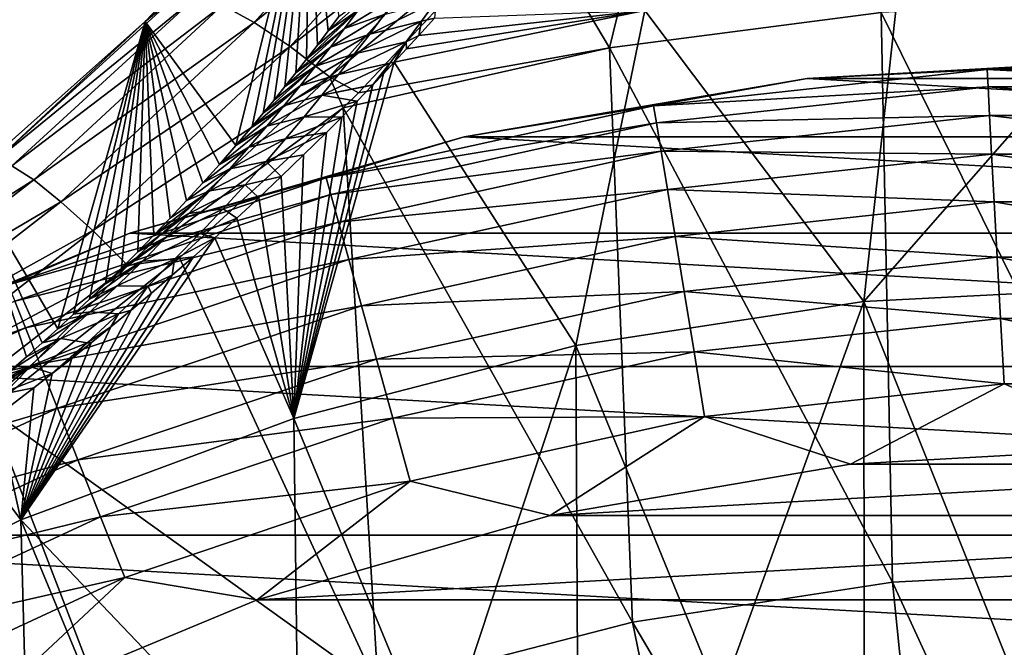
# Model space of a CAD drawing. Header units: metres. Extents: x -99 to 99, y -314 to 25.
# Tile 104 of 256: x -83.82 to -77.47, y 16.21 to 20.25. Entities that reach past the tile are written whole.
import ezdxf

# ---------------------------------------------------------------- set-up
doc = ezdxf.new("R2010")
doc.units = ezdxf.units.M
doc.layers.add('solid_K2442E1000C35', color=7, linetype='CONTINUOUS')

msp = doc.modelspace()

# ---------------------------------------------------------------- linework, layer by layer
at = {"layer": 'solid_K2442E1000C35'}
for points in [[(-79.475975, 22.276615, 104.464256), (-80.535851, 20.952528, 105.018394), (-80.013702, 20.071363, 105.459549)], [(-79.475975, 22.276615, 104.464256), (-80.013702, 20.071363, 105.459549), (-78.263466, 20.300144, 105.459549)], [(-82.305077, 20.236238, 104.90284), (-81.188835, 21.473434, 104.437187), (-82.507507, 20.346481, 104.604774)], [(-80.932838, 21.350891, 104.685028), (-81.188835, 21.473434, 104.437187), (-82.305077, 20.236238, 104.90284)], [(-83.006691, 20.241137, 103.595291), (-81.945198, 21.354382, 103.167686), (-82.422874, 19.442467, 74.635948)], [(-82.794281, 20.417583, 103.915161), (-81.945198, 21.354382, 103.167686), (-83.006691, 20.241137, 103.595291)], [(-81.945198, 21.354382, 103.167686), (-82.317162, 19.566319, 75.01265), (-82.422874, 19.442467, 74.635948)], [(-81.945198, 21.354382, 103.167686), (-82.246727, 19.650473, 75.274582), (-82.317162, 19.566319, 75.01265)], [(-82.072433, 20.080837, 105.155228), (-80.932838, 21.350891, 104.685028), (-82.305077, 20.236238, 104.90284)], [(-81.945198, 21.354382, 103.167686), (-82.176407, 19.735884, 75.546036), (-82.246727, 19.650473, 75.274582)], [(-81.945198, 21.354382, 103.167686), (-82.106239, 19.82255, 75.827415), (-82.176407, 19.735884, 75.546036)], [(-81.945198, 21.354382, 103.167686), (-82.036179, 19.9105, 76.117973), (-82.106239, 19.82255, 75.827415)], [(-80.654106, 21.187851, 104.879189), (-80.932838, 21.350891, 104.685028), (-82.072433, 20.080837, 105.155228)], [(-81.945198, 21.354382, 103.167686), (-81.966301, 19.999712, 76.418411), (-82.036179, 19.9105, 76.117973)], [(-81.945198, 21.354382, 103.167686), (-81.89669, 20.090158, 76.729614), (-81.966301, 19.999712, 76.418411)], [(-81.945198, 21.354382, 103.167686), (-81.827362, 20.181841, 77.051834), (-81.89669, 20.090158, 76.729614)], [(-81.945198, 21.354382, 103.167686), (-81.75827, 20.274796, 77.384315), (-81.827362, 20.181841, 77.051834)], [(-81.817825, 19.88579, 105.352982), (-80.654106, 21.187851, 104.879189), (-82.072433, 20.080837, 105.155228)], [(-81.817825, 19.88579, 105.352982), (-80.535851, 20.952528, 105.018394), (-80.654106, 21.187851, 104.879189)], [(-81.817825, 19.88579, 105.352982), (-81.632263, 19.781536, 105.432777), (-80.535851, 20.952528, 105.018394)], [(-80.535851, 20.952528, 105.018394), (-81.632263, 19.781536, 105.432777), (-80.013702, 20.071363, 105.459549)], [(-76.5, 20.575981, 74.414452), (-76.5, 18.534044, 67.748955), (-78.375061, 18.438951, 67.748955)], [(-78.14817, 20.509865, 74.414452), (-76.5, 20.575981, 74.414452), (-78.375061, 18.438951, 67.748955)], [(-78.14817, 20.509865, 74.414452), (-78.375061, 18.438951, 67.748955), (-79.785744, 20.311939, 74.414452)], [(-83.966728, 19.348017, 104.241905), (-82.794281, 20.417583, 103.915161), (-83.006691, 20.241137, 103.595291)], [(-82.672523, 20.407656, 104.271606), (-82.794281, 20.417583, 103.915161), (-83.966728, 19.348017, 104.241905)], [(-83.86602, 19.311483, 104.603149), (-82.672523, 20.407656, 104.271606), (-83.966728, 19.348017, 104.241905)], [(-82.507507, 20.346481, 104.604774), (-82.672523, 20.407656, 104.271606), (-83.86602, 19.311483, 104.603149)], [(-81.549919, 20.428978, 76.960709), (-81.827362, 20.181841, 77.051834), (-81.75827, 20.274796, 77.384315)], [(-81.63369, 20.313833, 76.56395), (-81.827362, 20.181841, 77.051834), (-81.549919, 20.428978, 76.960709)], [(-81.721161, 20.196226, 76.16877), (-81.377205, 20.408316, 76.168175), (-81.466461, 20.285872, 75.772156)], [(-81.721161, 20.196226, 76.16877), (-81.63369, 20.313833, 76.56395), (-81.377205, 20.408316, 76.168175)], [(-81.132164, 20.373549, 75.597252), (-81.55986, 20.160637, 75.377678), (-81.466461, 20.285872, 75.772156)], [(-81.226563, 20.243519, 75.198158), (-81.55986, 20.160637, 75.377678), (-81.132164, 20.373549, 75.597252)], [(-81.226563, 20.243519, 75.198158), (-81.132164, 20.373549, 75.597252), (-81.142326, 20.262995, 75.192078)], [(-76.5, 20.376596, 105.459549), (-78.263466, 20.300144, 105.459549), (-76.5, 16.716093, 106.922951)], [(-83.725235, 19.221312, 104.940826), (-82.507507, 20.346481, 104.604774), (-83.86602, 19.311483, 104.603149)], [(-82.305077, 20.236238, 104.90284), (-82.507507, 20.346481, 104.604774), (-83.725235, 19.221312, 104.940826)], [(-81.63369, 20.313833, 76.56395), (-81.966301, 19.999712, 76.418411), (-81.89669, 20.090158, 76.729614)], [(-81.721161, 20.196226, 76.16877), (-81.966301, 19.999712, 76.418411), (-81.63369, 20.313833, 76.56395)], [(-81.63369, 20.313833, 76.56395), (-81.89669, 20.090158, 76.729614), (-81.827362, 20.181841, 77.051834)], [(-79.785744, 20.311939, 74.414452), (-80.230873, 18.154652, 67.748955), (-81.401001, 19.979885, 74.40078)], [(-79.785744, 20.311939, 74.414452), (-81.401001, 19.979885, 74.40078), (-81.321945, 20.065329, 74.634743)], [(-79.785744, 20.311939, 74.414452), (-81.321945, 20.065329, 74.634743), (-81.242599, 20.151934, 74.876083)], [(-79.785744, 20.311939, 74.414452), (-81.242599, 20.151934, 74.876083), (-81.142326, 20.262995, 75.192078)], [(-79.785744, 20.311939, 74.414452), (-78.375061, 18.438951, 67.748955), (-80.230873, 18.154652, 67.748955)], [(-81.812569, 20.076063, 75.775307), (-81.466461, 20.285872, 75.772156), (-81.55986, 20.160637, 75.377678)], [(-81.812569, 20.076063, 75.775307), (-81.721161, 20.196226, 76.16877), (-81.466461, 20.285872, 75.772156)], [(-81.226563, 20.243519, 75.198158), (-81.142326, 20.262995, 75.192078), (-81.242599, 20.151934, 74.876083)], [(-78.263466, 20.300144, 105.459549), (-80.013702, 20.071363, 105.459549), (-78.191139, 16.630329, 106.922951)], [(-78.263466, 20.300144, 105.459549), (-78.191139, 16.630329, 106.922951), (-76.5, 16.716093, 106.922951)], [(-84.142761, 19.231487, 103.895187), (-83.006691, 20.241137, 103.595291), (-83.57003, 18.262859, 71.616295)], [(-83.966728, 19.348017, 104.241905), (-83.006691, 20.241137, 103.595291), (-84.142761, 19.231487, 103.895187)], [(-83.549362, 19.080706, 105.242943), (-82.305077, 20.236238, 104.90284), (-83.725235, 19.221312, 104.940826)], [(-83.006691, 20.241137, 103.595291), (-83.468376, 18.356716, 71.817688), (-83.57003, 18.262859, 71.616295)], [(-82.072433, 20.080837, 105.155228), (-82.305077, 20.236238, 104.90284), (-83.549362, 19.080706, 105.242943)], [(-83.006691, 20.241137, 103.595291), (-83.365967, 18.453161, 72.031654), (-83.468376, 18.356716, 71.817688)], [(-83.006691, 20.241137, 103.595291), (-83.262878, 18.552227, 72.25914), (-83.365967, 18.453161, 72.031654)], [(-83.006691, 20.241137, 103.595291), (-83.15921, 18.653946, 72.500992), (-83.262878, 18.552227, 72.25914)], [(-83.006691, 20.241137, 103.595291), (-83.054977, 18.758348, 72.756905), (-83.15921, 18.653946, 72.500992)], [(-83.006691, 20.241137, 103.595291), (-82.950317, 18.865456, 73.028519), (-83.054977, 18.758348, 72.756905)], [(-83.006691, 20.241137, 103.595291), (-82.845268, 18.975292, 73.315659), (-82.950317, 18.865456, 73.028519)], [(-83.006691, 20.241137, 103.595291), (-82.739906, 19.087891, 73.619102), (-82.845268, 18.975292, 73.315659)], [(-83.006691, 20.241137, 103.595291), (-82.634361, 19.203268, 73.940285), (-82.739906, 19.087891, 73.619102)], [(-83.006691, 20.241137, 103.595291), (-82.528625, 19.321459, 74.278595), (-82.634361, 19.203268, 73.940285)], [(-83.006691, 20.241137, 103.595291), (-82.422874, 19.442467, 74.635948), (-82.528625, 19.321459, 74.278595)], [(-81.721161, 20.196226, 76.16877), (-82.036179, 19.9105, 76.117973), (-81.966301, 19.999712, 76.418411)], [(-81.812569, 20.076063, 75.775307), (-82.036179, 19.9105, 76.117973), (-81.721161, 20.196226, 76.16877)], [(-81.226563, 20.243519, 75.198158), (-81.657722, 20.032461, 74.984917), (-81.55986, 20.160637, 75.377678)], [(-81.32563, 20.110298, 74.800545), (-81.657722, 20.032461, 74.984917), (-81.226563, 20.243519, 75.198158)], [(-81.32563, 20.110298, 74.800545), (-81.226563, 20.243519, 75.198158), (-81.242599, 20.151934, 74.876083)], [(-81.908142, 19.953236, 75.383705), (-81.55986, 20.160637, 75.377678), (-81.657722, 20.032461, 74.984917)], [(-81.908142, 19.953236, 75.383705), (-81.812569, 20.076063, 75.775307), (-81.55986, 20.160637, 75.377678)], [(-81.32563, 20.110298, 74.800545), (-81.242599, 20.151934, 74.876083), (-81.321945, 20.065329, 74.634743)], [(-83.34465, 18.894653, 105.498772), (-82.072433, 20.080837, 105.155228), (-83.549362, 19.080706, 105.242943)], [(-81.817825, 19.88579, 105.352982), (-82.072433, 20.080837, 105.155228), (-83.34465, 18.894653, 105.498772)], [(-81.812569, 20.076063, 75.775307), (-82.106239, 19.82255, 75.827415), (-82.036179, 19.9105, 76.117973)], [(-81.908142, 19.953236, 75.383705), (-82.106239, 19.82255, 75.827415), (-81.812569, 20.076063, 75.775307)], [(-81.32563, 20.110298, 74.800545), (-81.760414, 19.901171, 74.594032), (-81.657722, 20.032461, 74.984917)], [(-81.429756, 19.97369, 74.404572), (-81.760414, 19.901171, 74.594032), (-81.32563, 20.110298, 74.800545)], [(-80.013702, 20.071363, 105.459549), (-81.730179, 19.685183, 105.463318), (-79.864922, 16.373915, 106.922951)], [(-81.632263, 19.781536, 105.432777), (-81.730179, 19.685183, 105.463318), (-80.013702, 20.071363, 105.459549)], [(-81.429756, 19.97369, 74.404572), (-81.32563, 20.110298, 74.800545), (-81.401001, 19.979885, 74.40078)], [(-81.32563, 20.110298, 74.800545), (-81.321945, 20.065329, 74.634743), (-81.401001, 19.979885, 74.40078)], [(-80.013702, 20.071363, 105.459549), (-79.864922, 16.373915, 106.922951), (-78.191139, 16.630329, 106.922951)], [(-82.008224, 19.8276, 74.994171), (-81.657722, 20.032461, 74.984917), (-81.760414, 19.901171, 74.594032)], [(-82.008224, 19.8276, 74.994171), (-81.908142, 19.953236, 75.383705), (-81.657722, 20.032461, 74.984917)], [(-78.739609, 19.874203, -4), (-78.739288, 19.874245, -2.5), (-76.5, 20, -2.5)], [(-76.5, 20, -4), (-78.739609, 19.874203, -4), (-76.5, 20, -2.5)], [(-74.260391, 19.874203, -4), (-78.739609, 19.874203, -4), (-76.5, 20, -4)], [(-77.58075, 19.933271, -2.068888), (-76.5, 20, -2.5), (-78.739288, 19.874245, -2.5)], [(-75.41925, 19.933271, -2.068888), (-76.5, 20, -2.5), (-77.58075, 19.933271, -2.068888)], [(-81.908142, 19.953236, 75.383705), (-82.246727, 19.650473, 75.274582), (-82.176407, 19.735884, 75.546036)], [(-82.008224, 19.8276, 74.994171), (-82.246727, 19.650473, 75.274582), (-81.908142, 19.953236, 75.383705)], [(-81.908142, 19.953236, 75.383705), (-82.176407, 19.735884, 75.546036), (-82.106239, 19.82255, 75.827415)], [(-81.401001, 19.979885, 74.40078), (-80.230873, 18.154652, 67.748955), (-82.048409, 17.684059, 67.748955)], [(-81.471504, 19.904697, 74.198532), (-81.401001, 19.979885, 74.40078), (-82.048409, 17.684059, 67.748955)], [(-81.429756, 19.97369, 74.404572), (-81.539246, 19.833488, 74.010262), (-81.868294, 19.7666, 74.205215)], [(-81.429756, 19.97369, 74.404572), (-81.868294, 19.7666, 74.205215), (-81.760414, 19.901171, 74.594032)], [(-81.429756, 19.97369, 74.404572), (-81.471504, 19.904697, 74.198532), (-81.539246, 19.833488, 74.010262)], [(-81.429756, 19.97369, 74.404572), (-81.401001, 19.979885, 74.40078), (-81.471504, 19.904697, 74.198532)], [(-77.58075, 19.933271, -2.068888), (-78.739288, 19.874245, -2.5), (-79.729584, 19.699572, -2.068888)], [(-77.58075, 19.933271, -2.068888), (-79.729584, 19.699572, -2.068888), (-77.574661, 19.821014, -1.64741)], [(-77.58075, 19.933271, -2.068888), (-77.574661, 19.821014, -1.64741), (-75.425339, 19.821014, -1.64741)], [(-75.41925, 19.933271, -2.068888), (-77.58075, 19.933271, -2.068888), (-75.425339, 19.821014, -1.64741)], [(-83.118362, 18.669758, 105.699242), (-81.817825, 19.88579, 105.352982), (-83.34465, 18.894653, 105.498772)], [(-83.118362, 18.669758, 105.699242), (-81.730179, 19.685183, 105.463318), (-81.817825, 19.88579, 105.352982)], [(-82.113152, 19.699013, 74.606934), (-81.760414, 19.901171, 74.594032), (-81.868294, 19.7666, 74.205215)], [(-82.113152, 19.699013, 74.606934), (-82.008224, 19.8276, 74.994171), (-81.760414, 19.901171, 74.594032)], [(-81.539246, 19.833488, 74.010262), (-81.471504, 19.904697, 74.198532), (-82.048409, 17.684059, 67.748955)], [(-81.817825, 19.88579, 105.352982), (-81.730179, 19.685183, 105.463318), (-81.632263, 19.781536, 105.432777)], [(-80.950073, 19.498646, -4), (-80.950417, 19.498558, -2.5), (-78.739288, 19.874245, -2.5)], [(-79.729584, 19.699572, -2.068888), (-78.739288, 19.874245, -2.5), (-80.950417, 19.498558, -2.5)], [(-78.739609, 19.874203, -4), (-80.950073, 19.498646, -4), (-78.739288, 19.874245, -2.5)], [(-72.049927, 19.498646, -4), (-80.950073, 19.498646, -4), (-78.739609, 19.874203, -4)], [(-72.049927, 19.498646, -4), (-78.739609, 19.874203, -4), (-74.260391, 19.874203, -4)], [(-82.008224, 19.8276, 74.994171), (-82.317162, 19.566319, 75.01265), (-82.246727, 19.650473, 75.274582)], [(-82.113152, 19.699013, 74.606934), (-82.317162, 19.566319, 75.01265), (-82.008224, 19.8276, 74.994171)], [(-81.542007, 19.830603, 74.002693), (-81.539246, 19.833488, 74.010262), (-82.048409, 17.684059, 67.748955)], [(-81.641426, 19.727646, 73.736046), (-81.542007, 19.830603, 74.002693), (-82.048409, 17.684059, 67.748955)], [(-81.868294, 19.7666, 74.205215), (-81.539246, 19.833488, 74.010262), (-81.542007, 19.830603, 74.002693)], [(-81.868294, 19.7666, 74.205215), (-81.542007, 19.830603, 74.002693), (-81.641426, 19.727646, 73.736046)], [(-79.729584, 19.699572, -2.068888), (-79.711395, 19.588631, -1.64741), (-77.574661, 19.821014, -1.64741)], [(-77.574661, 19.821014, -1.64741), (-79.711395, 19.588631, -1.64741), (-77.564705, 19.637312, -1.25189)], [(-77.574661, 19.821014, -1.64741), (-77.564705, 19.637312, -1.25189), (-75.435295, 19.637312, -1.25189)], [(-75.425339, 19.821014, -1.64741), (-77.574661, 19.821014, -1.64741), (-75.435295, 19.637312, -1.25189)], [(-82.223267, 19.567322, 74.222214), (-81.868294, 19.7666, 74.205215), (-81.981789, 19.628546, 73.818687)], [(-82.223267, 19.567322, 74.222214), (-82.113152, 19.699013, 74.606934), (-81.868294, 19.7666, 74.205215)], [(-81.868294, 19.7666, 74.205215), (-81.641426, 19.727646, 73.736046), (-81.981789, 19.628546, 73.818687)], [(-83.118362, 18.669758, 105.699242), (-82.785851, 18.719818, 105.735352), (-81.730179, 19.685183, 105.463318)], [(-81.730179, 19.685183, 105.463318), (-82.785851, 18.719818, 105.735352), (-81.504181, 15.949481, 106.922951)], [(-82.113152, 19.699013, 74.606934), (-82.422874, 19.442467, 74.635948), (-82.317162, 19.566319, 75.01265)], [(-82.223267, 19.567322, 74.222214), (-82.422874, 19.442467, 74.635948), (-82.113152, 19.699013, 74.606934)], [(-81.740303, 19.626617, 73.480255), (-81.641426, 19.727646, 73.736046), (-82.048409, 17.684059, 67.748955)], [(-81.981789, 19.628546, 73.818687), (-81.641426, 19.727646, 73.736046), (-81.740303, 19.626617, 73.480255)], [(-79.729584, 19.699572, -2.068888), (-80.950417, 19.498558, -2.5), (-81.840546, 19.234913, -2.068888)], [(-79.729584, 19.699572, -2.068888), (-81.840546, 19.234913, -2.068888), (-79.711395, 19.588631, -1.64741)], [(-81.730179, 19.685183, 105.463318), (-81.504181, 15.949481, 106.922951), (-79.864922, 16.373915, 106.922951)], [(-82.33902, 19.432337, 73.840317), (-81.981789, 19.628546, 73.818687), (-82.101456, 19.486744, 73.434746)], [(-82.33902, 19.432337, 73.840317), (-82.223267, 19.567322, 74.222214), (-81.981789, 19.628546, 73.818687)], [(-81.981789, 19.628546, 73.818687), (-81.740303, 19.626617, 73.480255), (-82.101456, 19.486744, 73.434746)], [(-82.101456, 19.486744, 73.434746), (-81.740303, 19.626617, 73.480255), (-81.838623, 19.52755, 73.235153)], [(-81.838623, 19.52755, 73.235153), (-81.740303, 19.626617, 73.480255), (-82.048409, 17.684059, 67.748955)], [(-79.711395, 19.588631, -1.64741), (-79.681633, 19.407082, -1.25189), (-77.564705, 19.637312, -1.25189)], [(-77.564705, 19.637312, -1.25189), (-79.681633, 19.407082, -1.25189), (-77.55117, 19.387756, -0.894368)], [(-77.564705, 19.637312, -1.25189), (-77.55117, 19.387756, -0.894368), (-75.44883, 19.387756, -0.894368)], [(-75.435295, 19.637312, -1.25189), (-77.564705, 19.637312, -1.25189), (-75.44883, 19.387756, -0.894368)], [(-82.223267, 19.567322, 74.222214), (-82.528625, 19.321459, 74.278595), (-82.422874, 19.442467, 74.635948)], [(-82.33902, 19.432337, 73.840317), (-82.528625, 19.321459, 74.278595), (-82.223267, 19.567322, 74.222214)], [(-81.840546, 19.234913, -2.068888), (-81.810471, 19.126589, -1.64741), (-79.711395, 19.588631, -1.64741)], [(-79.711395, 19.588631, -1.64741), (-81.810471, 19.126589, -1.64741), (-79.681633, 19.407082, -1.25189)], [(-80.950073, 19.498646, -4), (-83.106071, 18.87748, -4), (-80.950417, 19.498558, -2.5)], [(-69.893929, 18.87748, -4), (-83.106071, 18.87748, -4), (-80.950073, 19.498646, -4)], [(-83.106071, 18.87748, -4), (-83.105583, 18.877666, -2.5), (-80.950417, 19.498558, -2.5)], [(-81.840546, 19.234913, -2.068888), (-80.950417, 19.498558, -2.5), (-83.105583, 18.877666, -2.5)], [(-82.460945, 19.293825, 73.461624), (-82.101456, 19.486744, 73.434746), (-82.227882, 19.340921, 73.053711)], [(-82.460945, 19.293825, 73.461624), (-82.33902, 19.432337, 73.840317), (-82.101456, 19.486744, 73.434746)], [(-82.227882, 19.340921, 73.053711), (-81.838623, 19.52755, 73.235153), (-81.985512, 19.382919, 72.888306)], [(-82.101456, 19.486744, 73.434746), (-81.838623, 19.52755, 73.235153), (-82.227882, 19.340921, 73.053711)], [(-81.985512, 19.382919, 72.888306), (-81.838623, 19.52755, 73.235153), (-82.048409, 17.684059, 67.748955)], [(-69.893929, 18.87748, -4), (-80.950073, 19.498646, -4), (-72.049927, 19.498646, -4)], [(-82.33902, 19.432337, 73.840317), (-82.634361, 19.203268, 73.940285), (-82.528625, 19.321459, 74.278595)], [(-82.460945, 19.293825, 73.461624), (-82.634361, 19.203268, 73.940285), (-82.33902, 19.432337, 73.840317)], [(-82.227882, 19.340921, 73.053711), (-81.985512, 19.382919, 72.888306), (-82.130836, 19.24263, 72.563438)], [(-82.130836, 19.24263, 72.563438), (-81.985512, 19.382919, 72.888306), (-82.048409, 17.684059, 67.748955)], [(-81.810471, 19.126589, -1.64741), (-81.761253, 18.949322, -1.25189), (-79.681633, 19.407082, -1.25189)], [(-79.681633, 19.407082, -1.25189), (-81.761253, 18.949322, -1.25189), (-79.641197, 19.160454, -0.894368)], [(-79.681633, 19.407082, -1.25189), (-79.641197, 19.160454, -0.894368), (-77.55117, 19.387756, -0.894368)], [(-77.55117, 19.387756, -0.894368), (-79.641197, 19.160454, -0.894368), (-77.534485, 19.079948, -0.585731)], [(-77.55117, 19.387756, -0.894368), (-77.534485, 19.079948, -0.585731), (-75.465515, 19.079948, -0.585731)], [(-75.44883, 19.387756, -0.894368), (-77.55117, 19.387756, -0.894368), (-75.465515, 19.079948, -0.585731)], [(-83.725235, 19.221312, 104.940826), (-83.86602, 19.311483, 104.603149), (-85.166687, 18.3111, 104.805054)], [(-82.460945, 19.293825, 73.461624), (-82.739906, 19.087891, 73.619102), (-82.634361, 19.203268, 73.940285)], [(-82.589577, 19.151564, 73.086533), (-82.739906, 19.087891, 73.619102), (-82.460945, 19.293825, 73.461624)], [(-82.589577, 19.151564, 73.086533), (-82.227882, 19.340921, 73.053711), (-82.361725, 19.190783, 72.675941)], [(-82.589577, 19.151564, 73.086533), (-82.460945, 19.293825, 73.461624), (-82.227882, 19.340921, 73.053711)], [(-82.227882, 19.340921, 73.053711), (-82.130836, 19.24263, 72.563438), (-82.361725, 19.190783, 72.675941)], [(-84.142761, 19.231487, 103.895187), (-83.770874, 18.082794, 71.250984), (-83.869919, 17.996519, 71.085739)], [(-84.142761, 19.231487, 103.895187), (-83.670898, 18.171558, 71.427841), (-83.770874, 18.082794, 71.250984)], [(-84.142761, 19.231487, 103.895187), (-83.57003, 18.262859, 71.616295), (-83.670898, 18.171558, 71.427841)], [(-81.840546, 19.234913, -2.068888), (-83.105583, 18.877666, -2.5), (-83.888901, 18.544743, -2.068888)], [(-81.840546, 19.234913, -2.068888), (-83.888901, 18.544743, -2.068888), (-81.810471, 19.126589, -1.64741)], [(-82.361725, 19.190783, 72.675941), (-82.130836, 19.24263, 72.563438), (-82.27478, 19.106819, 72.260338)], [(-82.27478, 19.106819, 72.260338), (-82.130836, 19.24263, 72.563438), (-82.048409, 17.684059, 67.748955)], [(-85.054596, 18.195013, 105.145538), (-83.725235, 19.221312, 104.940826), (-85.166687, 18.3111, 104.805054)], [(-83.549362, 19.080706, 105.242943), (-83.725235, 19.221312, 104.940826), (-85.054596, 18.195013, 105.145538)], [(-82.725586, 19.00527, 72.715546), (-82.361725, 19.190783, 72.675941), (-82.50386, 19.03591, 72.301987)], [(-82.725586, 19.00527, 72.715546), (-82.589577, 19.151564, 73.086533), (-82.361725, 19.190783, 72.675941)], [(-82.361725, 19.190783, 72.675941), (-82.27478, 19.106819, 72.260338), (-82.50386, 19.03591, 72.301987)], [(-83.888901, 18.544743, -2.068888), (-83.84729, 18.440304, -1.64741), (-81.810471, 19.126589, -1.64741)], [(-81.810471, 19.126589, -1.64741), (-83.84729, 18.440304, -1.64741), (-81.761253, 18.949322, -1.25189)], [(-82.589577, 19.151564, 73.086533), (-82.950317, 18.865456, 73.028519), (-82.845268, 18.975292, 73.315659)], [(-82.725586, 19.00527, 72.715546), (-82.950317, 18.865456, 73.028519), (-82.589577, 19.151564, 73.086533)], [(-82.589577, 19.151564, 73.086533), (-82.845268, 18.975292, 73.315659), (-82.739906, 19.087891, 73.619102)], [(-82.50386, 19.03591, 72.301987), (-82.27478, 19.106819, 72.260338), (-82.417137, 18.975447, 71.977943)], [(-82.417137, 18.975447, 71.977943), (-82.27478, 19.106819, 72.260338), (-82.048409, 17.684059, 67.748955)], [(-81.761253, 18.949322, -1.25189), (-81.694389, 18.708511, -0.894368), (-79.641197, 19.160454, -0.894368)], [(-79.641197, 19.160454, -0.894368), (-81.694389, 18.708511, -0.894368), (-79.591324, 18.856253, -0.585731)], [(-79.641197, 19.160454, -0.894368), (-79.591324, 18.856253, -0.585731), (-77.534485, 19.079948, -0.585731)], [(-84.909676, 18.027191, 105.450188), (-83.549362, 19.080706, 105.242943), (-85.054596, 18.195013, 105.145538)], [(-83.34465, 18.894653, 105.498772), (-83.549362, 19.080706, 105.242943), (-84.909676, 18.027191, 105.450188)], [(-77.534485, 19.079948, -0.585731), (-79.591324, 18.856253, -0.585731), (-77.515144, 18.723255, -0.335373)], [(-77.534485, 19.079948, -0.585731), (-77.515144, 18.723255, -0.335373), (-75.484856, 18.723255, -0.335373)], [(-75.465515, 19.079948, -0.585731), (-77.534485, 19.079948, -0.585731), (-75.484856, 18.723255, -0.335373)], [(-82.725586, 19.00527, 72.715546), (-83.054977, 18.758348, 72.756905), (-82.950317, 18.865456, 73.028519)], [(-82.869804, 18.854593, 72.349365), (-83.054977, 18.758348, 72.756905), (-82.725586, 19.00527, 72.715546)], [(-82.869804, 18.854593, 72.349365), (-82.50386, 19.03591, 72.301987), (-82.655266, 18.875864, 71.932434)], [(-82.869804, 18.854593, 72.349365), (-82.725586, 19.00527, 72.715546), (-82.50386, 19.03591, 72.301987)], [(-82.50386, 19.03591, 72.301987), (-82.417137, 18.975447, 71.977943), (-82.655266, 18.875864, 71.932434)], [(-82.655266, 18.875864, 71.932434), (-82.417137, 18.975447, 71.977943), (-82.55735, 18.848282, 71.714226)], [(-82.55735, 18.848282, 71.714226), (-82.417137, 18.975447, 71.977943), (-82.048409, 17.684059, 67.748955)], [(-83.84729, 18.440304, -1.64741), (-83.77919, 18.2694, -1.25189), (-81.761253, 18.949322, -1.25189)], [(-81.761253, 18.949322, -1.25189), (-83.77919, 18.2694, -1.25189), (-81.694389, 18.708511, -0.894368)], [(-85.177193, 18.019594, -4), (-85.177673, 18.019377, -2.5), (-83.105583, 18.877666, -2.5)], [(-83.888901, 18.544743, -2.068888), (-83.105583, 18.877666, -2.5), (-85.177673, 18.019377, -2.5)], [(-83.106071, 18.87748, -4), (-85.177193, 18.019594, -4), (-83.105583, 18.877666, -2.5)], [(-67.822807, 18.019594, -4), (-85.177193, 18.019594, -4), (-83.106071, 18.87748, -4)], [(-84.737068, 17.813589, 105.708168), (-83.34465, 18.894653, 105.498772), (-84.909676, 18.027191, 105.450188)], [(-83.118362, 18.669758, 105.699242), (-83.34465, 18.894653, 105.498772), (-84.737068, 17.813589, 105.708168)], [(-82.55735, 18.848282, 71.714226), (-82.048409, 17.684059, 67.748955), (-83.809006, 17.032003, 67.748955)], [(-82.695816, 18.725569, 71.469704), (-82.55735, 18.848282, 71.714226), (-83.809006, 17.032003, 67.748955)], [(-82.869804, 18.854593, 72.349365), (-83.15921, 18.653946, 72.500992), (-83.054977, 18.758348, 72.756905)], [(-83.023109, 18.699181, 71.988693), (-83.15921, 18.653946, 72.500992), (-82.869804, 18.854593, 72.349365)], [(-67.822807, 18.019594, -4), (-83.106071, 18.87748, -4), (-69.893929, 18.87748, -4)], [(-83.023109, 18.699181, 71.988693), (-82.655266, 18.875864, 71.932434), (-82.817047, 18.710159, 71.567986)], [(-83.023109, 18.699181, 71.988693), (-82.869804, 18.854593, 72.349365), (-82.655266, 18.875864, 71.932434)], [(-82.655266, 18.875864, 71.932434), (-82.55735, 18.848282, 71.714226), (-82.817047, 18.710159, 71.567986)], [(-82.817047, 18.710159, 71.567986), (-82.55735, 18.848282, 71.714226), (-82.695816, 18.725569, 71.469704)], [(-81.694389, 18.708511, -0.894368), (-81.611923, 18.411486, -0.585731), (-79.591324, 18.856253, -0.585731)], [(-79.591324, 18.856253, -0.585731), (-81.611923, 18.411486, -0.585731), (-79.533531, 18.503742, -0.335373)], [(-79.591324, 18.856253, -0.585731), (-79.533531, 18.503742, -0.335373), (-77.515144, 18.723255, -0.335373)], [(-82.832001, 18.606869, 71.241829), (-82.695816, 18.725569, 71.469704), (-83.809006, 17.032003, 67.748955)], [(-82.817047, 18.710159, 71.567986), (-82.695816, 18.725569, 71.469704), (-82.832001, 18.606869, 71.241829)], [(-77.515144, 18.723255, -0.335373), (-79.533531, 18.503742, -0.335373), (-77.493744, 18.328541, -0.150918)], [(-77.515144, 18.723255, -0.335373), (-77.493744, 18.328541, -0.150918), (-75.506256, 18.328541, -0.150918)], [(-75.484856, 18.723255, -0.335373), (-77.515144, 18.723255, -0.335373), (-75.506256, 18.328541, -0.150918)], [(-84.542915, 17.561789, 105.910339), (-83.118362, 18.669758, 105.699242), (-84.737068, 17.813589, 105.708168)], [(-84.542915, 17.561789, 105.910339), (-84.012863, 17.746292, 105.937035), (-83.118362, 18.669758, 105.699242)], [(-82.785851, 18.719818, 105.735352), (-84.012863, 17.746292, 105.937035), (-81.504181, 15.949481, 106.922951)], [(-83.118362, 18.669758, 105.699242), (-84.012863, 17.746292, 105.937035), (-82.785851, 18.719818, 105.735352)], [(-83.77919, 18.2694, -1.25189), (-83.686691, 18.037228, -0.894368), (-81.694389, 18.708511, -0.894368)], [(-81.694389, 18.708511, -0.894368), (-83.686691, 18.037228, -0.894368), (-81.611923, 18.411486, -0.585731)], [(-83.023109, 18.699181, 71.988693), (-83.365967, 18.453161, 72.031654), (-83.262878, 18.552227, 72.25914)], [(-83.186607, 18.538589, 71.634552), (-83.365967, 18.453161, 72.031654), (-83.023109, 18.699181, 71.988693)], [(-83.023109, 18.699181, 71.988693), (-83.262878, 18.552227, 72.25914), (-83.15921, 18.653946, 72.500992)], [(-83.186607, 18.538589, 71.634552), (-82.817047, 18.710159, 71.567986), (-82.990761, 18.538109, 71.209763)], [(-83.186607, 18.538589, 71.634552), (-83.023109, 18.699181, 71.988693), (-82.817047, 18.710159, 71.567986)], [(-82.817047, 18.710159, 71.567986), (-82.832001, 18.606869, 71.241829), (-82.990761, 18.538109, 71.209763)], [(-82.966072, 18.492373, 71.030807), (-82.832001, 18.606869, 71.241829), (-83.809006, 17.032003, 67.748955)], [(-82.990761, 18.538109, 71.209763), (-82.832001, 18.606869, 71.241829), (-82.966072, 18.492373, 71.030807)], [(-83.186607, 18.538589, 71.634552), (-83.468376, 18.356716, 71.817688), (-83.365967, 18.453161, 72.031654)], [(-83.361687, 18.372284, 71.288284), (-83.468376, 18.356716, 71.817688), (-83.186607, 18.538589, 71.634552)], [(-83.361687, 18.372284, 71.288284), (-83.186607, 18.538589, 71.634552), (-82.990761, 18.538109, 71.209763)], [(-83.361687, 18.372284, 71.288284), (-82.990761, 18.538109, 71.209763), (-83.178085, 18.359007, 70.858955)], [(-82.990761, 18.538109, 71.209763), (-83.097969, 18.381824, 70.835228), (-83.178085, 18.359007, 70.858955)], [(-82.990761, 18.538109, 71.209763), (-82.966072, 18.492373, 71.030807), (-83.097969, 18.381824, 70.835228)], [(-78.375061, 18.438951, 67.748955), (-76.5, 18.534044, 67.748955), (-77.43766, 16.098999, 61.214134)], [(-83.097969, 18.381824, 70.835228), (-82.966072, 18.492373, 71.030807), (-83.809006, 17.032003, 67.748955)], [(-81.611923, 18.411486, -0.585731), (-81.516357, 18.067291, -0.335373), (-79.533531, 18.503742, -0.335373)], [(-79.533531, 18.503742, -0.335373), (-81.516357, 18.067291, -0.335373), (-79.469582, 18.113655, -0.150918)], [(-79.533531, 18.503742, -0.335373), (-79.469582, 18.113655, -0.150918), (-77.493744, 18.328541, -0.150918)], [(-83.84729, 18.440304, -1.64741), (-85.797966, 17.537825, -1.64741), (-83.77919, 18.2694, -1.25189)], [(-83.686691, 18.037228, -0.894368), (-83.572586, 17.75086, -0.585731), (-81.611923, 18.411486, -0.585731)], [(-81.611923, 18.411486, -0.585731), (-83.572586, 17.75086, -0.585731), (-81.516357, 18.067291, -0.335373)], [(-80.230873, 18.154652, 67.748955), (-78.375061, 18.438951, 67.748955), (-79.300293, 15.881289, 61.214134)], [(-78.375061, 18.438951, 67.748955), (-78.372147, 16.017242, 61.214134), (-79.300293, 15.881289, 61.214134)], [(-78.375061, 18.438951, 67.748955), (-77.43766, 16.098999, 61.214134), (-78.372147, 16.017242, 61.214134)], [(-83.227478, 18.274939, 70.653511), (-83.097969, 18.381824, 70.835228), (-83.809006, 17.032003, 67.748955)], [(-83.361687, 18.372284, 71.288284), (-83.670898, 18.171558, 71.427841), (-83.57003, 18.262859, 71.616295)], [(-83.549828, 18.199715, 70.951393), (-83.670898, 18.171558, 71.427841), (-83.361687, 18.372284, 71.288284)], [(-83.361687, 18.372284, 71.288284), (-83.57003, 18.262859, 71.616295), (-83.468376, 18.356716, 71.817688)], [(-83.549828, 18.199715, 70.951393), (-83.361687, 18.372284, 71.288284), (-83.178085, 18.359007, 70.858955)], [(-83.549828, 18.199715, 70.951393), (-83.178085, 18.359007, 70.858955), (-83.381149, 18.171991, 70.517342)], [(-83.178085, 18.359007, 70.858955), (-83.227478, 18.274939, 70.653511), (-83.381149, 18.171991, 70.517342)], [(-83.178085, 18.359007, 70.858955), (-83.097969, 18.381824, 70.835228), (-83.227478, 18.274939, 70.653511)], [(-77.493744, 18.328541, -0.150918), (-79.469582, 18.113655, -0.150918), (-77.470932, 17.907818, -0.037981)], [(-77.493744, 18.328541, -0.150918), (-77.470932, 17.907818, -0.037981), (-75.529068, 17.907818, -0.037981)], [(-75.506256, 18.328541, -0.150918), (-77.493744, 18.328541, -0.150918), (-75.529068, 17.907818, -0.037981)], [(-85.797966, 17.537825, -1.64741), (-85.711792, 17.375284, -1.25189), (-83.77919, 18.2694, -1.25189)], [(-83.77919, 18.2694, -1.25189), (-85.711792, 17.375284, -1.25189), (-83.686691, 18.037228, -0.894368)], [(-83.354866, 18.171888, 70.486), (-83.227478, 18.274939, 70.653511), (-83.809006, 17.032003, 67.748955)], [(-83.381149, 18.171991, 70.517342), (-83.227478, 18.274939, 70.653511), (-83.354866, 18.171888, 70.486)], [(-83.549828, 18.199715, 70.951393), (-83.869919, 17.996519, 71.085739), (-83.770874, 18.082794, 71.250984)], [(-83.753021, 18.020195, 70.626251), (-83.869919, 17.996519, 71.085739), (-83.549828, 18.199715, 70.951393)], [(-83.479958, 18.072117, 70.330429), (-83.354866, 18.171888, 70.486), (-83.809006, 17.032003, 67.748955)], [(-83.549828, 18.199715, 70.951393), (-83.770874, 18.082794, 71.250984), (-83.670898, 18.171558, 71.427841)], [(-83.753021, 18.020195, 70.626251), (-83.549828, 18.199715, 70.951393), (-83.381149, 18.171991, 70.517342)], [(-83.753021, 18.020195, 70.626251), (-83.381149, 18.171991, 70.517342), (-83.605736, 17.973604, 70.183907)], [(-83.381149, 18.171991, 70.517342), (-83.479958, 18.072117, 70.330429), (-83.605736, 17.973604, 70.183907)], [(-83.381149, 18.171991, 70.517342), (-83.354866, 18.171888, 70.486), (-83.479958, 18.072117, 70.330429)], [(-82.048409, 17.684059, 67.748955), (-80.230873, 18.154652, 67.748955), (-81.125061, 15.448812, 61.214134)], [(-80.230873, 18.154652, 67.748955), (-80.218971, 15.691598, 61.214134), (-81.125061, 15.448812, 61.214134)], [(-80.230873, 18.154652, 67.748955), (-79.300293, 15.881289, 61.214134), (-80.218971, 15.691598, 61.214134)], [(-81.516357, 18.067291, -0.335373), (-81.410606, 17.686403, -0.150918), (-79.469582, 18.113655, -0.150918)], [(-79.469582, 18.113655, -0.150918), (-81.410606, 17.686403, -0.150918), (-79.401421, 17.697866, -0.037981)], [(-79.469582, 18.113655, -0.150918), (-79.401421, 17.697866, -0.037981), (-77.470932, 17.907818, -0.037981)], [(-85.711792, 17.375284, -1.25189), (-85.594727, 17.154476, -0.894368), (-83.686691, 18.037228, -0.894368)], [(-83.686691, 18.037228, -0.894368), (-85.594727, 17.154476, -0.894368), (-83.572586, 17.75086, -0.585731)], [(-83.605736, 17.973604, 70.183907), (-83.479958, 18.072117, 70.330429), (-83.809006, 17.032003, 67.748955)], [(-83.572586, 17.75086, -0.585731), (-83.440369, 17.419016, -0.335373), (-81.516357, 18.067291, -0.335373)], [(-81.516357, 18.067291, -0.335373), (-83.440369, 17.419016, -0.335373), (-81.410606, 17.686403, -0.150918)], [(-65.859055, 16.934303, -4), (-87.140945, 16.934303, -4), (-85.177193, 18.019594, -4)], [(-65.859055, 16.934303, -4), (-85.177193, 18.019594, -4), (-67.822807, 18.019594, -4)], [(-83.753021, 18.020195, 70.626251), (-84.160545, 17.752537, 70.654602), (-83.967949, 17.912725, 70.931702)], [(-83.973541, 17.832994, 70.315681), (-84.160545, 17.752537, 70.654602), (-83.753021, 18.020195, 70.626251)], [(-83.973541, 17.832994, 70.315681), (-83.753021, 18.020195, 70.626251), (-83.605736, 17.973604, 70.183907)], [(-83.973541, 17.832994, 70.315681), (-83.605736, 17.973604, 70.183907), (-83.723755, 17.882616, 70.054749)], [(-83.753021, 18.020195, 70.626251), (-83.967949, 17.912725, 70.931702), (-83.869919, 17.996519, 71.085739)], [(-83.723755, 17.882616, 70.054749), (-83.605736, 17.973604, 70.183907), (-83.809006, 17.032003, 67.748955)], [(-77.470932, 17.907818, -0.037981), (-79.401421, 17.697866, -0.037981), (-78.461113, 17.389763)], [(-77.470932, 17.907818, -0.037981), (-78.461113, 17.389763), (-76.5, 17.499994)], [(-75.529068, 17.907818, -0.037981), (-77.470932, 17.907818, -0.037981), (-76.5, 17.499994)], [(-83.973541, 17.832994, 70.315681), (-83.723755, 17.882616, 70.054749), (-83.959671, 17.704802, 69.819878)], [(-83.959671, 17.704802, 69.819878), (-83.723755, 17.882616, 70.054749), (-83.809006, 17.032003, 67.748955)], [(-85.594727, 17.154476, -0.894368), (-85.450333, 16.882124, -0.585731), (-83.572586, 17.75086, -0.585731)], [(-83.572586, 17.75086, -0.585731), (-85.450333, 16.882124, -0.585731), (-83.440369, 17.419016, -0.335373)], [(-84.012863, 17.746292, 105.937035), (-85.31823, 16.858307, 106.038902), (-83.092087, 15.361385, 106.922951)], [(-84.012863, 17.746292, 105.937035), (-83.092087, 15.361385, 106.922951), (-81.504181, 15.949481, 106.922951)], [(-84.18837, 17.537462, 69.62088), (-83.959671, 17.704802, 69.819878), (-83.809006, 17.032003, 67.748955)], [(-83.809006, 17.032003, 67.748955), (-82.048409, 17.684059, 67.748955), (-82.015503, 15.153751, 61.214134)], [(-83.440369, 17.419016, -0.335373), (-83.29406, 17.051796, -0.150918), (-81.410606, 17.686403, -0.150918)], [(-81.410606, 17.686403, -0.150918), (-83.29406, 17.051796, -0.150918), (-81.297882, 17.280422, -0.037981)], [(-82.048409, 17.684059, 67.748955), (-81.125061, 15.448812, 61.214134), (-82.015503, 15.153751, 61.214134)], [(-81.410606, 17.686403, -0.150918), (-81.297882, 17.280422, -0.037981), (-79.401421, 17.697866, -0.037981)], [(-79.401421, 17.697866, -0.037981), (-81.297882, 17.280422, -0.037981), (-80.397552, 17.060452)], [(-79.401421, 17.697866, -0.037981), (-80.397552, 17.060452), (-78.461113, 17.389763)], [(-84.18837, 17.537462, 69.62088), (-83.809006, 17.032003, 67.748955), (-85.494606, 16.205179, 67.748955)], [(-78.461113, 17.389763), (-74.538879, 17.389763), (-76.5, 17.499994)], [(-85.450333, 16.882124, -0.585731), (-85.283012, 16.566519, -0.335373), (-83.440369, 17.419016, -0.335373)], [(-83.440369, 17.419016, -0.335373), (-85.283012, 16.566519, -0.335373), (-83.29406, 17.051796, -0.150918)], [(-80.397552, 17.060452), (-72.602448, 17.060452), (-74.538879, 17.389763)], [(-80.397552, 17.060452), (-74.538879, 17.389763), (-78.461113, 17.389763)], [(-83.29406, 17.051796, -0.150918), (-83.1381, 16.660381, -0.037981), (-81.297882, 17.280422, -0.037981)], [(-81.297882, 17.280422, -0.037981), (-83.1381, 16.660381, -0.037981), (-82.284973, 16.516176)], [(-81.297882, 17.280422, -0.037981), (-82.284973, 16.516176), (-80.397552, 17.060452)], [(-85.494606, 16.205179, 67.748955), (-83.809006, 17.032003, 67.748955), (-83.73745, 14.410977, 61.214134)], [(-85.283012, 16.566519, -0.335373), (-85.097855, 16.21727, -0.150918), (-83.29406, 17.051796, -0.150918)], [(-83.29406, 17.051796, -0.150918), (-85.097855, 16.21727, -0.150918), (-83.1381, 16.660381, -0.037981)], [(-83.809006, 17.032003, 67.748955), (-82.887283, 14.807416, 61.214134), (-83.73745, 14.410977, 61.214134)], [(-83.809006, 17.032003, 67.748955), (-82.015503, 15.153751, 61.214134), (-82.887283, 14.807416, 61.214134)], [(-82.284973, 16.516176), (-70.715027, 16.516176), (-72.602448, 17.060452)], [(-82.284973, 16.516176), (-72.602448, 17.060452), (-80.397552, 17.060452)], [(-64.030457, 15.636824, -4), (-88.969543, 15.636824, -4), (-87.140945, 16.934303, -4)], [(-64.030457, 15.636824, -4), (-87.140945, 16.934303, -4), (-65.859055, 16.934303, -4)], [(-85.31823, 16.858307, 106.038902), (-84.61235, 14.61566, 106.922951), (-83.092087, 15.361385, 106.922951)], [(-76.5, 16.716093, 106.922951), (-78.191139, 16.630329, 106.922951), (-76.5, 12.951678, 108.093414)], [(-85.097855, 16.21727, -0.150918), (-84.90049, 15.845012, -0.037981), (-83.1381, 16.660381, -0.037981)], [(-83.1381, 16.660381, -0.037981), (-84.90049, 15.845012, -0.037981), (-84.09951, 15.763797)], [(-83.1381, 16.660381, -0.037981), (-84.09951, 15.763797), (-82.284973, 16.516176)], [(-78.191139, 16.630329, 106.922951), (-79.864922, 16.373915, 106.922951), (-77.810303, 12.885227, 108.093414)], [(-78.191139, 16.630329, 106.922951), (-77.810303, 12.885227, 108.093414), (-76.5, 12.951678, 108.093414)], [(-84.09951, 15.763797), (-68.90049, 15.763797), (-70.715027, 16.516176)], [(-84.09951, 15.763797), (-70.715027, 16.516176), (-82.284973, 16.516176)], [(-79.864922, 16.373915, 106.922951), (-81.504181, 15.949481, 106.922951), (-79.107155, 12.686557, 108.093414)], [(-79.864922, 16.373915, 106.922951), (-79.107155, 12.686557, 108.093414), (-77.810303, 12.885227, 108.093414)]]:
    msp.add_3dface(points, dxfattribs=at)

doc.saveas('drawing.dxf')
